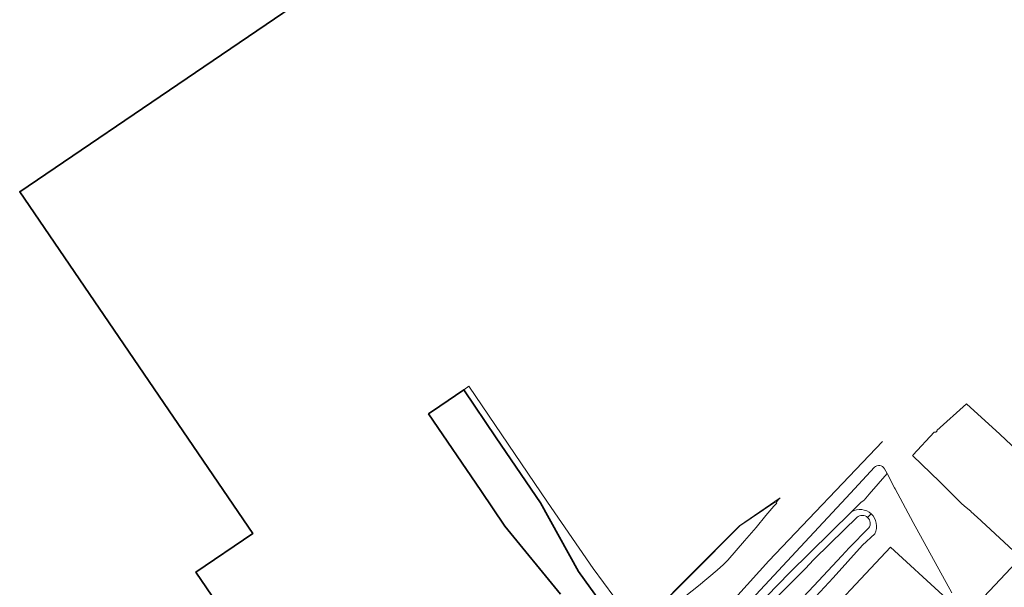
# Model space of a CAD drawing. Header units: metres. Extents: x 73718 to 76933, y 443658 to 446696.
# Tile 132 of 153: x 75304 to 75631, y 446092 to 446280. Entities that reach past the tile are written whole.
import ezdxf

# ---------------------------------------------------------------- set-up
doc = ezdxf.new("R2010")
doc.units = ezdxf.units.M
for name, color, linetype, lineweight in [('B-WE-GR-GROENVOORZIENING-GV', 80, 'Continuous', 18), ('B-WE-IE-TERREINAFSCHEIDING_KUNSTMATIG_HEKWERK-G', 20, 'IE-TERREINAFSCHEIDING_KUNSTMATIG-SO', 18), ('B-WE-OG-BEBOUWING-GV', 7, 'Continuous', 35), ('B-WE-OG-BEBOUWING_LUIFEL-GV', 7, 'Continuous', 18), ('B-WE-OG-TERREIN_OEVER-GV', 7, 'Continuous', 18), ('B-WE-OG-WATER_SLOOT-GV', 120, 'Continuous', 18), ('B-WE-OG-WEG-GV', 7, 'Continuous', 18), ('B-WE-VH-GESLOTENVERHARDING_ASFALT-GV', 10, 'Continuous', 18)]:
    doc.layers.add(name, color=color, linetype=linetype, lineweight=lineweight)
doc.linetypes.add('IE-TERREINAFSCHEIDING_KUNSTMATIG-SO', pattern='A,4,[82,NLCS.SHX,S=0.75,R=90,X=0,Y=0],4,-2', length=10)

msp = doc.modelspace()

# ---------------------------------------------------------------- linework, layer by layer
at = {"layer": 'B-WE-GR-GROENVOORZIENING-GV', "flags": 128}
for points in [[(75613.417, 446090.25), (75600.612, 446113.545), (75594.614, 446124.697), (75594.397, 446125.082), (75591.877, 446129.867), (75585.923, 446122.943), (75584.276, 446121.028), (75583.982, 446120.808), (75583.794, 446120.66), (75583.329, 446120.27), (75582.883, 446119.858), (75580.107, 446117.119)], [(75587.803, 446109.835), (75583.751, 446106.024), (75578.881, 446100.628), (75573.961, 446095.177), (75569.663, 446090.545)], [(75564.968, 446075.531), (75593.036, 446105.325), (75610.427, 446089.439)]]:
    msp.add_lwpolyline(points, dxfattribs=at)
at = {"layer": 'B-WE-GR-GROENVOORZIENING-GV'}
for points in [[(75580.107, 446117.119, -0.3292579), (75586.628, 446116.42)], [(75586.628, 446116.42, -0.3375943), (75587.803, 446109.835)]]:
    msp.add_lwpolyline(points, format="xyb", dxfattribs=at)
at = {"layer": 'B-WE-IE-TERREINAFSCHEIDING_KUNSTMATIG_HEKWERK-G', "flags": 128}
for points in [[(75485.728, 446026.692), (75487.51, 446028.726), (75490.63, 446032.671), (75493.557, 446036.899), (75495.319, 446038.999), (75528.886, 446074.646), (75552.655, 446100.852), (75590.392, 446140.512)], [(75554.6, 446120.34), (75542.951, 446112.433), (75526.549, 446095.974), (75510.16, 446079.493), (75502.071, 446072.818), (75500.065, 446071.554), (75492.726, 446066.935), (75486.947, 446063.251), (75478.421, 446057.438), (75468.614, 446050.599), (75441.069, 446019.558)]]:
    msp.add_lwpolyline(points, dxfattribs=at)
at = {"layer": 'B-WE-OG-BEBOUWING-GV', "flags": 128}
for points in [[(75372.866, 446081.499), (75362.214, 446097.084), (75381.172, 446109.94), (75303.662, 446223.35), (75420.505, 446302.739)], [(75372.866, 446081.499), (75362.214, 446097.084), (75381.172, 446109.94), (75303.662, 446223.35), (75420.505, 446302.739)], [(75504.207, 446076.706), (75489.377, 446097.25), (75476.706, 446120.078), (75461.967, 446141.716), (75451.219, 446157.583), (75443.224, 446152.145), (75439.536, 446149.637), (75456.892, 446124.21), (75464.884, 446112.314), (75483.375, 446089.814)], [(75672.636, 446140.5), (75600.69, 446064.129)]]:
    msp.add_lwpolyline(points, dxfattribs=at)
at = {"layer": 'B-WE-OG-BEBOUWING_LUIFEL-GV', "flags": 128}
msp.add_lwpolyline([(75452.967, 446158.773), (75451.219, 446157.583), (75461.967, 446141.716), (75476.706, 446120.078), (75489.377, 446097.25), (75504.207, 446076.706), (75520.331, 446056.683), (75537.34, 446037.852), (75560.934, 446015.433), (75561.875, 446016.438), (75563.704, 446018.392), (75532.947, 446049.58), (75514.755, 446070.789), (75507.046, 446080.656), (75501.091, 446089.045), (75494.217, 446098.345), (75479.05, 446120.308)], close=True, dxfattribs=at)
at = {"layer": 'B-WE-OG-TERREIN_OEVER-GV'}
for points in [[(75586.628, 446116.42, 0.3292579), (75580.107, 446117.119)], [(75581.915, 446115.313, -0.3700397), (75585.42, 446115.228)], [(75585.42, 446115.228, -0.3703041), (75585.87, 446111.75)], [(75587.803, 446109.835, 0.3375943), (75586.628, 446116.42)]]:
    msp.add_lwpolyline(points, format="xyb", dxfattribs=at)
at = {"layer": 'B-WE-OG-TERREIN_OEVER-GV', "flags": 128}
for points in [[(75580.107, 446117.119), (75559.508, 446096.801), (75548.205, 446085.264), (75537.378, 446073.71), (75520.939, 446055.614), (75514.872, 446049.709), (75508.865, 446043.344), (75508.607, 446043.045), (75505.656, 446039.627), (75467.319, 445999.717), (75465.012, 445997.316), (75461.99, 445993.937), (75462.247, 445993.708), (75462.491, 445991.202), (75469.013, 445998.115), (75510.072, 446041.639), (75525.824, 446058.336), (75543.441, 446077.144), (75555.441, 446089.044), (75559.125, 446092.681)], [(75559.125, 446092.681), (75563.058, 446096.515), (75564.761, 446098.239), (75567.438, 446101.129), (75572.954, 446106.606), (75581.915, 446115.313)], [(75585.42, 446115.228), (75586.628, 446116.42)], [(75586.628, 446116.42), (75585.42, 446115.228)], [(75585.87, 446111.75), (75579.29, 446105.11), (75576.863, 446102.513), (75567.537, 446092.532), (75560.484, 446084.985), (75557.942, 446082.264), (75546.697, 446070.231), (75536.334, 446059.14), (75535.346, 446058.083), (75532.846, 446055.407), (75531.299, 446051.235), (75517.498, 446036.338), (75512.996, 446031.686), (75509.913, 446028.499), (75505.419, 446023.677), (75504.951, 446023.119)], [(75504.951, 446023.119), (75501.354, 446018.838), (75500.875, 446018.311), (75503.045, 446016.41), (75507.643, 446020.858), (75511.645, 446024.729), (75515.803, 446028.97), (75519.919, 446033.169), (75520.212, 446033.54), (75524.281, 446038.694), (75531.372, 446047.676), (75532.878, 446049.583), (75537.991, 446055.612), (75543.052, 446061.581), (75548.985, 446068.093), (75554.859, 446074.54), (75560.117, 446080.232), (75565.322, 446085.866), (75569.663, 446090.545), (75573.961, 446095.177), (75578.881, 446100.628), (75583.751, 446106.024), (75587.803, 446109.835)]]:
    msp.add_lwpolyline(points, dxfattribs=at)
at = {"layer": 'B-WE-OG-WATER_SLOOT-GV', "flags": 128}
for points in [[(75639.026, 446133.843), (75629.412, 446142.838), (75618.25, 446152.964), (75608.44, 446144.14), (75608.506, 446144.045), (75608.101, 446143.588), (75607.516, 446143.534), (75600.616, 446135.998), (75600.551, 446135.919), (75600.373, 446135.806), (75609.428, 446127.015), (75616.792, 446119.766), (75618.203, 446118.584), (75619.737, 446117.299), (75619.776, 446117.267), (75623.089, 446114.235), (75623.33, 446114.011), (75635.371, 446102.811)], [(75581.915, 446115.313), (75572.954, 446106.606), (75567.438, 446101.129), (75564.761, 446098.239), (75563.058, 446096.515), (75559.125, 446092.681), (75555.441, 446089.044)], [(75500.875, 446018.311), (75501.354, 446018.838), (75504.951, 446023.119), (75505.419, 446023.677), (75509.913, 446028.499), (75512.996, 446031.686), (75517.498, 446036.338), (75531.299, 446051.235), (75532.846, 446055.407), (75535.346, 446058.083), (75536.334, 446059.14), (75546.697, 446070.231), (75557.942, 446082.264), (75560.484, 446084.985), (75567.537, 446092.532), (75576.863, 446102.513), (75579.29, 446105.11), (75585.87, 446111.75)]]:
    msp.add_lwpolyline(points, dxfattribs=at)
at = {"layer": 'B-WE-OG-WATER_SLOOT-GV'}
for points in [[(75585.42, 446115.228, 0.3700397), (75581.915, 446115.313)], [(75585.87, 446111.75, 0.3703041), (75585.42, 446115.228)]]:
    msp.add_lwpolyline(points, format="xyb", dxfattribs=at)
at = {"layer": 'B-WE-OG-WEG-GV', "flags": 128}
for points in [[(75587.705, 446131.903), (75579.69, 446123.304), (75563.105, 446105.516), (75542.362, 446083.19)], [(75548.205, 446085.264), (75559.508, 446096.801), (75580.107, 446117.119), (75582.883, 446119.858), (75583.329, 446120.27), (75583.794, 446120.66), (75583.982, 446120.808), (75584.276, 446121.028), (75585.923, 446122.943), (75591.877, 446129.867), (75591.008, 446131.41)], [(75522.922, 446087.6), (75529.183, 446092.515), (75535.41, 446097.69), (75537.585, 446099.637), (75538.994, 446101.113), (75544.529, 446107.428), (75548.375, 446111.939), (75551.645, 446115.857), (75554.237, 446118.962), (75555.217, 446119.985), (75554.907, 446120.26), (75556.359, 446121.71), (75542.854, 446112.512), (75524.201, 446093.849), (75509.933, 446079.394)]]:
    msp.add_lwpolyline(points, dxfattribs=at)
at = {"layer": 'B-WE-OG-WEG-GV'}
msp.add_lwpolyline([(75591.008, 446131.41, 0.4936196), (75587.705, 446131.903)], format="xyb", dxfattribs=at)
at = {"layer": 'B-WE-VH-GESLOTENVERHARDING_ASFALT-GV', "flags": 128}
msp.add_lwpolyline([(75536.475, 446045.721), (75542.498, 446039.859), (75543.372, 446039.01), (75557.569, 446024.613), (75582.321, 446050.984), (75594.846, 446064.853), (75597.135, 446068.925), (75599.488, 446075.351), (75602.158, 446080.25), (75604.726, 446083.962), (75607.695, 446087.245), (75610.427, 446089.439), (75593.036, 446105.325), (75564.968, 446075.531)], close=True, dxfattribs=at)

doc.saveas('drawing.dxf')
